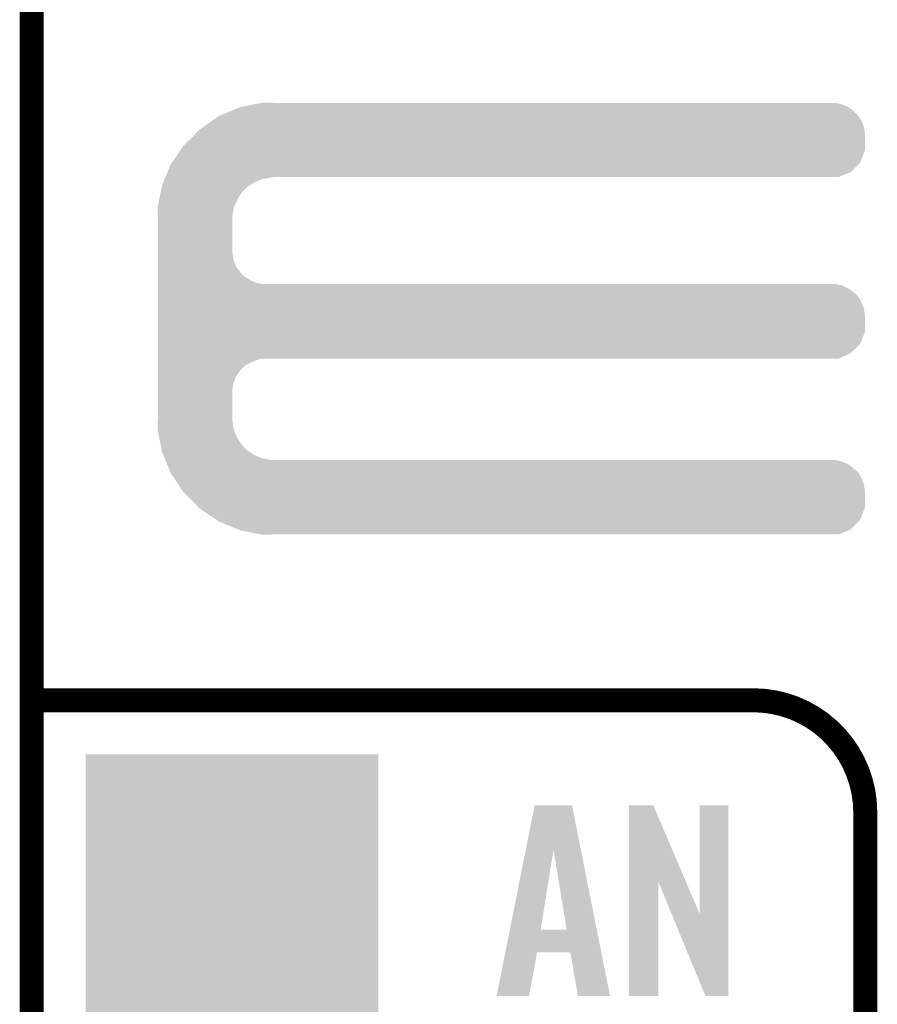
# Model space of a CAD drawing. Extents: x -1.3 to 24.2, y -3.9 to 53.4.
# Tile 19 of 44: x -1.3 to 4.1, y 17.1 to 23.4. Entities that reach past the tile are written whole.
import ezdxf

# ---------------------------------------------------------------- set-up
doc = ezdxf.new("R2010")
doc.units = 0
doc.layers.get('0').update_dxf_attribs({"linetype": 'CONTINUOUS'})
for name, color, linetype in [('CURRENT_13_CLICK_V100_GKO', 5, 'CONTINUOUS'), ('CURRENT_13_CLICK_V100_GTO', 14, 'CONTINUOUS'), ('CURRENT_13_CLICK_V100_GTS', 12, 'CONTINUOUS')]:
    doc.layers.add(name, color=color, linetype=linetype)

# ---------------------------------------------------------------- blocks, each defined once
blk = doc.blocks.new('SQUARE_23')
blk.add_solid([(0.9271, 0.9271), (0.9271, -0.9271), (-0.9271, 0.9271), (-0.9271, -0.9271)])

msp = doc.modelspace()

# ---------------------------------------------------------------- linework, layer by layer
at = {"layer": 'CURRENT_13_CLICK_V100_GKO', "const_width": 0.1524}
msp.add_lwpolyline([(-1.27, -3.81), (-1.27, 51.054)], dxfattribs=at)
at = {"layer": 'CURRENT_13_CLICK_V100_GTO', "const_width": 0.1524}
for points in [[(-1.27, 19.05), (3.302, 19.05)], [(4.0132, -0.5588), (4.0132, 18.3388)]]:
    msp.add_lwpolyline(points, dxfattribs=at)
msp.add_lwpolyline([(4.0132, 18.3388, 0.4142136), (3.302, 19.05)], format="xyb", dxfattribs=at)
at = {"layer": 'CURRENT_13_CLICK_V100_GTO'}
for points in [[(-0.069044, 22.76094), (0.004382, 22.791418), (3.96494, 22.76094), (3.934462, 22.791418)], [(0.004382, 22.791418), (0.053342, 22.81174), (3.934462, 22.791418), (3.905108, 22.81174)], [(0.053342, 22.81174), (0.066262, 22.814278), (3.905108, 22.81174), (3.901442, 22.814278)], [(0.066262, 22.814278), (0.143848, 22.829518), (3.901442, 22.814278), (3.863342, 22.829518)], [(0.143848, 22.829518), (0.18265, 22.83714), (3.863342, 22.829518), (3.822702, 22.83714)], [(0.18265, 22.83714), (0.195458, 22.839656), (0.269264, 22.83714), (0.26924, 22.839656)], [(0.195458, 22.839656), (0.195582, 22.83968), (0.26924, 22.839656), (0.195582, 22.83968)], [(-0.17734, 22.689818), (-0.121918, 22.727922), (4.00304, 22.689818), (3.9878, 22.727922)], [(-0.121918, 22.727922), (-0.081282, 22.75586), (3.9878, 22.727922), (3.968458, 22.75586)], [(-0.081282, 22.75586), (-0.069044, 22.76094), (3.968458, 22.75586), (3.96494, 22.76094)], [(-0.224974, 22.649178), (-0.203198, 22.67204), (4.01066, 22.649178), (4.006374, 22.67204)], [(-0.203198, 22.67204), (-0.17734, 22.689818), (4.006374, 22.67204), (4.00304, 22.689818)], [(-0.307338, 22.5679), (-0.254, 22.6187), (4.010658, 22.5679), (4.010658, 22.6187)], [(-0.254, 22.6187), (-0.224974, 22.649178), (4.010658, 22.6187), (4.01066, 22.649178)], [(-0.329824, 22.534876), (-0.307338, 22.5679), (4.010658, 22.534876), (4.010658, 22.5679)], [(-0.381702, 22.458682), (-0.329824, 22.534876), (3.980176, 22.458682), (4.010658, 22.534876)], [(-0.409706, 22.39772), (-0.388618, 22.448522), (3.919216, 22.39772), (3.970016, 22.448522)], [(-0.388618, 22.448522), (-0.381702, 22.458682), (3.970016, 22.448522), (3.980176, 22.458682)], [(-0.436066, 22.334218), (-0.427632, 22.354538), (0.14224, 22.334218), (0.190498, 22.354538)], [(-0.427632, 22.354538), (-0.423414, 22.3647), (0.190498, 22.354538), (0.24384, 22.3647)], [(-0.423414, 22.3647), (-0.422358, 22.36724), (0.24384, 22.3647), (0.26924, 22.36724)], [(-0.422358, 22.36724), (-0.409706, 22.39772), (3.843016, 22.36724), (3.919216, 22.39772)], [(-0.44949, 22.2885), (-0.445996, 22.30628), (0.078738, 22.2885), (0.099058, 22.30628)], [(-0.445996, 22.30628), (-0.444498, 22.313902), (0.099058, 22.30628), (0.110838, 22.313902)], [(-0.444498, 22.313902), (-0.436066, 22.334218), (0.110838, 22.313902), (0.14224, 22.334218)], [(-0.461962, 22.225002), (-0.453482, 22.268178), (0.03302, 22.225002), (0.06096, 22.268178)], [(-0.453482, 22.268178), (-0.44949, 22.2885), (0.06096, 22.268178), (0.078738, 22.2885)], [(-0.47244, 22.171662), (-0.471444, 22.176738), (0.011684, 22.171662), (0.0127, 22.176738)], [(-0.470862, 22.125938), (-0.47244, 22.171662), (0.00254, 22.125938), (0.011684, 22.171662)], [(-0.471444, 22.176738), (-0.461962, 22.225002), (0.0127, 22.176738), (0.03302, 22.225002)], [(-0.4699, 22.098), (-0.470862, 22.125938), (0.00254, 22.098), (0.00254, 22.125938)], [(-0.4699, 21.879558), (-0.4699, 22.098), (0.00254, 21.879558), (0.00254, 22.098)], [(-0.4699, 21.838918), (-0.4699, 21.879558), (0.010162, 21.838918), (0.00254, 21.879558)], [(-0.4699, 21.800818), (-0.4699, 21.838918), (0.025402, 21.800818), (0.010162, 21.838918)], [(-0.4699, 21.76526), (-0.4699, 21.800818), (0.0508, 21.76526), (0.025402, 21.800818)], [(-0.4699, 21.750018), (-0.4699, 21.76526), (0.063502, 21.750018), (0.0508, 21.76526)], [(-0.4699, 21.73732), (-0.4699, 21.750018), (0.078742, 21.73732), (0.063502, 21.750018)], [(-0.4699, 21.71446), (-0.4699, 21.73732), (0.114302, 21.71446), (0.078742, 21.73732)], [(-0.4699, 21.69668), (-0.4699, 21.71446), (0.152402, 21.69668), (0.114302, 21.71446)], [(-0.4699, 21.68906), (-0.4699, 21.69668), (0.190502, 21.68906), (0.152402, 21.69668)], [(-0.4699, 21.681438), (-0.4699, 21.68906), (3.863342, 21.681438), (3.822702, 21.68906)], [(-0.4699, 21.663658), (-0.4699, 21.681438), (3.901442, 21.663658), (3.863342, 21.681438)], [(-0.4699, 21.6408), (-0.4699, 21.663658), (3.93446, 21.6408), (3.901442, 21.663658)], [(-0.4699, 21.628102), (-0.4699, 21.6408), (3.949698, 21.628102), (3.93446, 21.6408)], [(-0.4699, 21.612858), (-0.4699, 21.628102), (3.96494, 21.612858), (3.949698, 21.628102)], [(-0.4699, 21.577302), (-0.4699, 21.612858), (3.9878, 21.577302), (3.96494, 21.612858)], [(-0.4699, 21.539198), (-0.4699, 21.577302), (4.00304, 21.539198), (3.9878, 21.577302)], [(-0.4699, 21.498558), (-0.4699, 21.539198), (4.01066, 21.498558), (4.00304, 21.539198)], [(-0.4699, 21.384256), (-0.4699, 21.498558), (4.010658, 21.384256), (4.01066, 21.498558)], [(-0.4699, 21.308062), (-0.4699, 21.384256), (3.980178, 21.308062), (4.010658, 21.384256)], [(-0.4699, 21.249638), (-0.4699, 21.308062), (3.919216, 21.249638), (3.980178, 21.308062)], [(-0.4699, 21.21662), (-0.4699, 21.249638), (3.843016, 21.21662), (3.919216, 21.249638)], [(-0.4699, 21.206458), (-0.4699, 21.21662), (0.152398, 21.206458), (0.190496, 21.21662)], [(-0.4699, 21.191218), (-0.4699, 21.206458), (0.1143, 21.191218), (0.152398, 21.206458)], [(-0.4699, 21.16836), (-0.4699, 21.191218), (0.07874, 21.16836), (0.1143, 21.191218)], [(-0.4699, 21.155658), (-0.4699, 21.16836), (0.063498, 21.155658), (0.07874, 21.16836)], [(-0.4699, 21.14042), (-0.4699, 21.155658), (0.0508, 21.14042), (0.063498, 21.155658)], [(-0.4699, 21.104862), (-0.4699, 21.14042), (0.0254, 21.104862), (0.0508, 21.14042)], [(-0.4699, 21.066758), (-0.4699, 21.104862), (0.01016, 21.066758), (0.0254, 21.104862)], [(-0.4699, 21.026118), (-0.4699, 21.066758), (0.00254, 21.026118), (0.01016, 21.066758)], [(-0.4699, 20.8407), (-0.4699, 21.026118), (0.00254, 20.8407), (0.00254, 21.026118)], [(-0.47244, 20.767042), (-0.470776, 20.815298), (0.011734, 20.767042), (0.00254, 20.815298)], [(-0.470776, 20.815298), (-0.4699, 20.8407), (0.00254, 20.815298), (0.00254, 20.8407)], [(-0.47144, 20.761958), (-0.47244, 20.767042), (0.012702, 20.761958), (0.011734, 20.767042)], [(-0.461962, 20.7137), (-0.47144, 20.761958), (0.033022, 20.7137), (0.012702, 20.761958)], [(-0.453478, 20.670518), (-0.461962, 20.7137), (0.06096, 20.670518), (0.033022, 20.7137)], [(-0.449488, 20.650198), (-0.453478, 20.670518), (0.07874, 20.650198), (0.06096, 20.670518)], [(-0.445996, 20.63242), (-0.449488, 20.650198), (0.099062, 20.63242), (0.07874, 20.650198)], [(-0.4445, 20.624802), (-0.445996, 20.63242), (0.110836, 20.624802), (0.099062, 20.63242)], [(-0.436064, 20.60448), (-0.4445, 20.624802), (0.142238, 20.60448), (0.110836, 20.624802)], [(-0.42763, 20.58416), (-0.436064, 20.60448), (0.190502, 20.58416), (0.142238, 20.60448)], [(-0.423412, 20.574), (-0.42763, 20.58416), (0.243842, 20.574), (0.190502, 20.58416)], [(-0.419194, 20.563838), (-0.423412, 20.574), (3.863342, 20.563838), (3.822702, 20.574)], [(-0.412868, 20.548598), (-0.419194, 20.563838), (3.901442, 20.548598), (3.863342, 20.563838)], [(-0.40338, 20.525738), (-0.412868, 20.548598), (3.934462, 20.525738), (3.901442, 20.548598)], [(-0.397054, 20.5105), (-0.40338, 20.525738), (3.9497, 20.5105), (3.934462, 20.525738)], [(-0.391782, 20.497796), (-0.397054, 20.5105), (3.96494, 20.497796), (3.9497, 20.5105)], [(-0.38862, 20.490178), (-0.391782, 20.497796), (3.96984, 20.490178), (3.96494, 20.497796)], [(-0.369994, 20.462242), (-0.38862, 20.490178), (3.9878, 20.462242), (3.96984, 20.490178)], [(-0.344592, 20.424138), (-0.369994, 20.462242), (4.00304, 20.424138), (3.9878, 20.462242)], [(-0.317498, 20.383498), (-0.344592, 20.424138), (4.01066, 20.383498), (4.00304, 20.424138)], [(-0.30734, 20.36826), (-0.317498, 20.383498), (4.010658, 20.36826), (4.01066, 20.383498)], [(-0.254, 20.31746), (-0.30734, 20.36826), (4.010658, 20.31746), (4.010658, 20.36826)], [(-0.208034, 20.269196), (-0.254, 20.31746), (4.010658, 20.269196), (4.010658, 20.31746)], [(-0.203202, 20.264122), (-0.208034, 20.269196), (4.008628, 20.264122), (4.010658, 20.269196)], [(-0.096522, 20.193002), (-0.203202, 20.264122), (3.980176, 20.193002), (4.008628, 20.264122)], [(-0.081282, 20.182842), (-0.096522, 20.193002), (3.970016, 20.182842), (3.980176, 20.193002)], [(0.041106, 20.13204), (-0.081282, 20.182842), (3.919216, 20.13204), (3.970016, 20.182842)], [(0.053338, 20.126962), (0.041106, 20.13204), (3.90652, 20.126962), (3.919216, 20.13204)], [(0.18265, 20.10156), (0.053338, 20.126962), (3.843016, 20.10156), (3.90652, 20.126962)], [(0.195578, 20.09902), (0.18265, 20.10156), (0.195578, 20.09902), (0.26924, 20.10156)], [(1.861416, 18.102436), (1.917716, 18.3845), (2.210212, 18.102436), (2.153924, 18.3845)], [(1.917716, 18.3845), (1.91772, 18.38452), (2.153924, 18.3845), (1.91772, 18.38452)], [(2.514614, 17.896718), (2.514622, 18.384504), (2.877608, 17.896718), (2.669544, 18.384504)], [(2.514622, 18.384504), (2.514624, 18.38452), (2.669544, 18.384504), (2.514624, 18.38452)], [(2.96418, 17.693758), (2.964202, 18.384496), (3.144506, 17.693758), (3.14452, 18.384496)], [(2.964202, 18.384496), (2.964204, 18.38452), (3.14452, 18.384496), (2.964204, 18.38452)], [(1.760054, 17.594606), (1.861416, 18.102436), (1.955806, 17.594606), (2.03706, 18.102436)], [(2.120872, 17.59458), (2.03706, 18.102436), (2.311558, 17.59458), (2.210212, 18.102436)], [(2.5146, 17.175504), (2.514614, 17.896718), (2.702536, 17.175504), (2.70256, 17.896718)], [(2.78619, 17.693758), (2.70256, 17.896718), (2.96418, 17.693758), (2.877608, 17.896718)], [(2.999736, 17.175496), (2.78619, 17.693758), (3.144496, 17.175496), (3.144506, 17.693758)], [(1.731658, 17.45234), (1.760048, 17.59458), (2.339944, 17.45234), (2.311558, 17.59458)], [(1.760048, 17.59458), (1.760054, 17.594606), (2.120872, 17.59458), (1.955806, 17.594606)], [(1.676404, 17.175508), (1.731654, 17.45232), (1.882124, 17.175508), (1.932936, 17.45232)], [(1.731654, 17.45232), (1.731658, 17.45234), (1.932936, 17.45232), (2.14374, 17.45234)], [(2.192016, 17.1755), (2.14374, 17.45234), (2.39519, 17.1755), (2.339944, 17.45234)], [(1.88212, 17.17548), (1.676404, 17.175508), (1.88212, 17.17548), (1.882124, 17.175508)], [(2.395192, 17.17548), (2.39519, 17.1755), (2.395192, 17.17548), (2.192016, 17.1755)], [(2.702536, 17.17548), (2.5146, 17.175504), (2.702536, 17.17548), (2.702536, 17.175504)], [(3.144496, 17.17548), (2.999736, 17.175496), (3.144496, 17.17548), (3.144496, 17.175496)]]:
    msp.add_solid(points, dxfattribs=at)

# ---------------------------------------------------------------- block references
at = {"layer": 'CURRENT_13_CLICK_V100_GTS'}
msp.add_blockref('SQUARE_23', (0, 17.78), dxfattribs=at)

doc.saveas('drawing.dxf')
